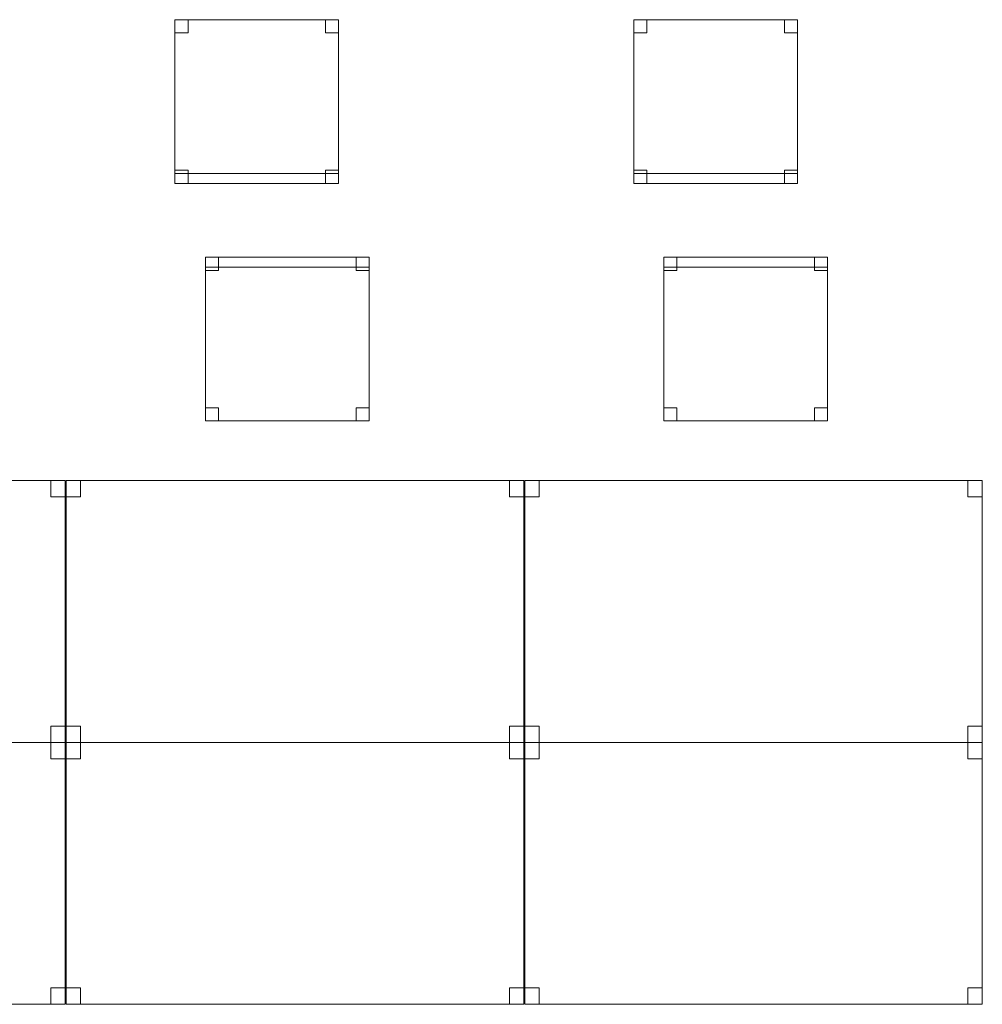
# Model space of a CAD drawing. Header units: metres. Extents: x 397.7 to 427.5, y 12.7 to 28.4.
# Tile 4 of 129: x 402 to 404.9, y 15.3 to 18.3. Entities that reach past the tile are written whole.
import ezdxf

# ---------------------------------------------------------------- set-up
doc = ezdxf.new("R2010")
doc.units = ezdxf.units.M
doc.layers.add('02_MOBILIARIO', color=7, linetype='Continuous', lineweight=18)
doc.layers.add('A-DETL-____-MBND', color=7, linetype='Continuous', lineweight=18)

# ---------------------------------------------------------------- blocks, each defined once
blk = doc.blocks.new('Family - Cadira d_Oficina_P4-153753-07_PCI_P4')
at = {"layer": 'A-DETL-____-MBND', "color": 253, "true_color": 0xaaaaaa}
for p, q in [((0, 0.5), (0.5, 0.5)), ((0, 0), (0, 0.5)), ((0.5, 0.5), (0, 0.5)), ((0, 0.5), (0, 0)), ((0, 0.46), (0, 0.5)), ((0, 0.5), (0.04, 0.5)), ((0.04, 0.5), (0, 0.5)), ((0, 0.5), (0, 0.46)), ((0.04, 0.5), (0.04, 0.46)), ((0.04, 0.46), (0.04, 0.5)), ((0.46, 0.46), (0.46, 0.5)), ((0.46, 0.5), (0.5, 0.5)), ((0.5, 0.5), (0.46, 0.5)), ((0.46, 0.5), (0.46, 0.46)), ((0.5, 0.5), (0.5, 0)), ((0.5, 0), (0.5, 0.5)), ((0.5, 0.5), (0.5, 0.46)), ((0.5, 0.46), (0.5, 0.5)), ((0.04, 0.46), (0, 0.46)), ((0, 0.46), (0.04, 0.46)), ((0.5, 0.46), (0.46, 0.46)), ((0.46, 0.46), (0.5, 0.46)), ((0, 0), (0, 0.04)), ((0, 0.04), (0.04, 0.04)), ((0.04, 0.04), (0, 0.04)), ((0, 0.04), (0, 0)), ((0.04, 0.04), (0.04, 0)), ((0.04, 0), (0.04, 0.04)), ((0.46, 0), (0.46, 0.04)), ((0.46, 0.04), (0.5, 0.04)), ((0.5, 0.04), (0.46, 0.04)), ((0.46, 0.04), (0.46, 0)), ((0.5, 0.04), (0.5, 0)), ((0.5, 0), (0.5, 0.04)), ((0, 0), (0, 0.03)), ((0, 0.03), (0.5, 0.03)), ((0.5, 0.03), (0, 0.03)), ((0, 0.03), (0, 0)), ((0.5, 0), (0, 0)), ((0.04, 0), (0, 0)), ((0, 0), (0.04, 0)), ((0.5, 0), (0.46, 0)), ((0.5, 0.03), (0.5, 0)), ((0.5, 0), (0.5, 0.03)), ((0, 0), (0.5, 0)), ((0.5, 0), (0, 0)), ((0, 0), (0.5, 0)), ((0.46, 0), (0.5, 0))]:
    blk.add_line(p, q, dxfattribs=at)
blk = doc.blocks.new('Family - Taula 140X80_P4-153855-07_PCI_P4')
at = {"layer": 'A-DETL-____-MBND', "color": 253, "true_color": 0xaaaaaa}
for p, q in [((0, 0), (0, 0.8001)), ((0, 0.8001), (1.3973, 0.8001)), ((1.3973, 0.8001), (0, 0.8001)), ((0, 0.8001), (0, 0)), ((0, 0.7501), (0, 0.8001)), ((0, 0.8001), (0.0437, 0.8001)), ((0.0437, 0.8001), (0, 0.8001)), ((0, 0.8001), (0, 0.7501)), ((0.0437, 0.8001), (0.0437, 0.7501)), ((0.0437, 0.7501), (0.0437, 0.8001)), ((1.3536, 0.7501), (1.3536, 0.8001)), ((1.3536, 0.8001), (1.3973, 0.8001)), ((1.3973, 0.8001), (1.3536, 0.8001)), ((1.3536, 0.8001), (1.3536, 0.7501)), ((1.3973, 0.8001), (1.3973, 0)), ((1.3973, 0), (1.3973, 0.8001)), ((1.3973, 0.8001), (1.3973, 0.7501)), ((1.3973, 0.7501), (1.3973, 0.8001)), ((0.0437, 0.7501), (0, 0.7501)), ((0, 0.7501), (0.0437, 0.7501)), ((1.3973, 0.7501), (1.3536, 0.7501)), ((1.3536, 0.7501), (1.3973, 0.7501)), ((0, 0), (0, 0.05)), ((0, 0.05), (0.0437, 0.05)), ((0.0437, 0.05), (0, 0.05)), ((0, 0.05), (0, 0)), ((0.0437, 0.05), (0.0437, 0)), ((0.0437, 0), (0.0437, 0.05)), ((1.3536, 0), (1.3536, 0.05)), ((1.3536, 0.05), (1.3973, 0.05)), ((1.3973, 0.05), (1.3536, 0.05)), ((1.3536, 0.05), (1.3536, 0)), ((1.3973, 0.05), (1.3973, 0)), ((1.3973, 0), (1.3973, 0.05)), ((1.3973, 0), (0, 0)), ((0, 0), (1.3973, 0)), ((0.0437, 0), (0, 0)), ((0, 0), (0.0437, 0)), ((1.3973, 0), (1.3536, 0)), ((1.3536, 0), (1.3973, 0))]:
    blk.add_line(p, q, dxfattribs=at)
blk = doc.blocks.new('Family - Taula 140X80_P4-153901-07_PCI_P4')
at = {"layer": 'A-DETL-____-MBND', "color": 253, "true_color": 0xaaaaaa}
for p, q in [((0, 0.8001), (0.0437, 0.8001)), ((0, 0.7501), (0, 0.8001)), ((0.0437, 0.8001), (0, 0.8001)), ((0, 0.8001), (0, 0.7501)), ((0, 0.8001), (1.3973, 0.8001)), ((0, 0), (0, 0.8001)), ((1.3973, 0.8001), (0, 0.8001)), ((0, 0.8001), (0, 0)), ((0.0437, 0.8001), (0.0437, 0.7501)), ((0.0437, 0.7501), (0.0437, 0.8001)), ((1.3536, 0.8001), (1.3973, 0.8001)), ((1.3536, 0.7501), (1.3536, 0.8001)), ((1.3973, 0.8001), (1.3536, 0.8001)), ((1.3536, 0.8001), (1.3536, 0.7501)), ((1.3973, 0.8001), (1.3973, 0.7501)), ((1.3973, 0.7501), (1.3973, 0.8001)), ((1.3973, 0.8001), (1.3973, 0)), ((1.3973, 0), (1.3973, 0.8001)), ((0.0437, 0.7501), (0, 0.7501)), ((0, 0.7501), (0.0437, 0.7501)), ((1.3973, 0.7501), (1.3536, 0.7501)), ((1.3536, 0.7501), (1.3973, 0.7501)), ((0, 0.05), (0.0437, 0.05)), ((0, 0), (0, 0.05)), ((0.0437, 0.05), (0, 0.05)), ((0, 0.05), (0, 0)), ((0.0437, 0.05), (0.0437, 0)), ((0.0437, 0), (0.0437, 0.05)), ((1.3536, 0.05), (1.3973, 0.05)), ((1.3536, 0), (1.3536, 0.05)), ((1.3973, 0.05), (1.3536, 0.05)), ((1.3536, 0.05), (1.3536, 0)), ((1.3973, 0.05), (1.3973, 0)), ((1.3973, 0), (1.3973, 0.05)), ((0.0437, 0), (0, 0)), ((0, 0), (0.0437, 0)), ((0, 0), (1.3973, 0)), ((1.3973, 0), (1.3536, 0)), ((1.3536, 0), (1.3973, 0)), ((1.3973, 0), (0, 0))]:
    blk.add_line(p, q, dxfattribs=at)
blk = doc.blocks.new('Family - Taula 140X80_P4-153943-07_PCI_P4')
at = {"layer": 'A-DETL-____-MBND', "color": 253, "true_color": 0xaaaaaa}
for p, q in [((0, 0.7501), (0, 0.8001)), ((0, 0.8001), (0.0437, 0.8001)), ((0.0437, 0.8001), (0, 0.8001)), ((0, 0.8001), (0, 0.7501)), ((0, 0), (0, 0.8001)), ((0, 0.8001), (1.3973, 0.8001)), ((1.3973, 0.8001), (0, 0.8001)), ((0, 0.8001), (0, 0)), ((0.0437, 0.8001), (0.0437, 0.7501)), ((0.0437, 0.7501), (0.0437, 0.8001)), ((1.3536, 0.7501), (1.3536, 0.8001)), ((1.3536, 0.8001), (1.3973, 0.8001)), ((1.3973, 0.8001), (1.3536, 0.8001)), ((1.3536, 0.8001), (1.3536, 0.7501)), ((1.3973, 0.8001), (1.3973, 0.7501)), ((1.3973, 0.7501), (1.3973, 0.8001)), ((1.3973, 0.8001), (1.3973, 0)), ((1.3973, 0), (1.3973, 0.8001)), ((0.0437, 0.7501), (0, 0.7501)), ((0, 0.7501), (0.0437, 0.7501)), ((1.3973, 0.7501), (1.3536, 0.7501)), ((1.3536, 0.7501), (1.3973, 0.7501)), ((0, 0), (0, 0.05)), ((0, 0.05), (0.0437, 0.05)), ((0.0437, 0.05), (0, 0.05)), ((0, 0.05), (0, 0)), ((0.0437, 0.05), (0.0437, 0)), ((0.0437, 0), (0.0437, 0.05)), ((1.3536, 0), (1.3536, 0.05)), ((1.3536, 0.05), (1.3973, 0.05)), ((1.3973, 0.05), (1.3536, 0.05)), ((1.3536, 0.05), (1.3536, 0)), ((1.3973, 0.05), (1.3973, 0)), ((1.3973, 0), (1.3973, 0.05)), ((1.3973, 0), (0, 0)), ((0, 0), (1.3973, 0)), ((0.0437, 0), (0, 0)), ((0, 0), (0.0437, 0)), ((1.3973, 0), (1.3536, 0)), ((1.3536, 0), (1.3973, 0))]:
    blk.add_line(p, q, dxfattribs=at)
blk = doc.blocks.new('Family - Cadira d_Oficina_P4-154056-07_PCI_P4')
at = {"layer": 'A-DETL-____-MBND', "color": 253, "true_color": 0xaaaaaa}
for p, q in [((0, 0.5), (0.5, 0.5)), ((0, 0), (0, 0.5)), ((0.5, 0.5), (0, 0.5)), ((0, 0.5), (0, 0)), ((0, 0.46), (0, 0.5)), ((0, 0.5), (0.04, 0.5)), ((0.04, 0.5), (0, 0.5)), ((0, 0.5), (0, 0.46)), ((0.04, 0.5), (0.04, 0.46)), ((0.04, 0.46), (0.04, 0.5)), ((0.46, 0.46), (0.46, 0.5)), ((0.46, 0.5), (0.5, 0.5)), ((0.5, 0.5), (0.46, 0.5)), ((0.46, 0.5), (0.46, 0.46)), ((0.5, 0.5), (0.5, 0)), ((0.5, 0), (0.5, 0.5)), ((0.5, 0.5), (0.5, 0.46)), ((0.5, 0.46), (0.5, 0.5)), ((0.04, 0.46), (0, 0.46)), ((0, 0.46), (0.04, 0.46)), ((0.5, 0.46), (0.46, 0.46)), ((0.46, 0.46), (0.5, 0.46)), ((0, 0), (0, 0.04)), ((0, 0.04), (0.04, 0.04)), ((0.04, 0.04), (0, 0.04)), ((0, 0.04), (0, 0)), ((0.04, 0.04), (0.04, 0)), ((0.04, 0), (0.04, 0.04)), ((0.46, 0), (0.46, 0.04)), ((0.46, 0.04), (0.5, 0.04)), ((0.5, 0.04), (0.46, 0.04)), ((0.46, 0.04), (0.46, 0)), ((0.5, 0.04), (0.5, 0)), ((0.5, 0), (0.5, 0.04)), ((0, 0), (0, 0.03)), ((0, 0.03), (0.5, 0.03)), ((0.5, 0.03), (0, 0.03)), ((0, 0.03), (0, 0)), ((0.04, 0), (0, 0)), ((0, 0), (0.04, 0)), ((0.5, 0), (0, 0)), ((0.5, 0), (0.46, 0)), ((0.5, 0.03), (0.5, 0)), ((0.5, 0), (0.5, 0.03)), ((0.5, 0), (0, 0)), ((0, 0), (0.5, 0)), ((0, 0), (0.5, 0)), ((0.46, 0), (0.5, 0))]:
    blk.add_line(p, q, dxfattribs=at)
blk = doc.blocks.new('Family - Taula 140X80_P4-154068-07_PCI_P4')
at = {"layer": 'A-DETL-____-MBND', "color": 253, "true_color": 0xaaaaaa}
for p, q in [((0, 0.8001), (1.3973, 0.8001)), ((0, 0), (0, 0.8001)), ((1.3973, 0.8001), (0, 0.8001)), ((0, 0.8001), (0, 0)), ((0, 0.8001), (0.0437, 0.8001)), ((0, 0.7501), (0, 0.8001)), ((0.0437, 0.8001), (0, 0.8001)), ((0, 0.8001), (0, 0.7501)), ((0.0437, 0.8001), (0.0437, 0.7501)), ((0.0437, 0.7501), (0.0437, 0.8001)), ((1.3536, 0.8001), (1.3973, 0.8001)), ((1.3536, 0.7501), (1.3536, 0.8001)), ((1.3973, 0.8001), (1.3536, 0.8001)), ((1.3536, 0.8001), (1.3536, 0.7501)), ((1.3973, 0.8001), (1.3973, 0)), ((1.3973, 0), (1.3973, 0.8001)), ((1.3973, 0.8001), (1.3973, 0.7501)), ((1.3973, 0.7501), (1.3973, 0.8001)), ((0.0437, 0.7501), (0, 0.7501)), ((0, 0.7501), (0.0437, 0.7501)), ((1.3973, 0.7501), (1.3536, 0.7501)), ((1.3536, 0.7501), (1.3973, 0.7501)), ((0, 0.05), (0.0437, 0.05)), ((0, 0), (0, 0.05)), ((0.0437, 0.05), (0, 0.05)), ((0, 0.05), (0, 0)), ((0.0437, 0.05), (0.0437, 0)), ((0.0437, 0), (0.0437, 0.05)), ((1.3536, 0.05), (1.3973, 0.05)), ((1.3536, 0), (1.3536, 0.05)), ((1.3973, 0.05), (1.3536, 0.05)), ((1.3536, 0.05), (1.3536, 0)), ((1.3973, 0.05), (1.3973, 0)), ((1.3973, 0), (1.3973, 0.05)), ((0, 0), (1.3973, 0)), ((0.0437, 0), (0, 0)), ((0, 0), (0.0437, 0)), ((1.3973, 0), (1.3536, 0)), ((1.3536, 0), (1.3973, 0)), ((1.3973, 0), (0, 0))]:
    blk.add_line(p, q, dxfattribs=at)
blk = doc.blocks.new('Family - Taula 140X80_P4-154221-07_PCI_P4')
at = {"layer": 'A-DETL-____-MBND', "color": 253, "true_color": 0xaaaaaa}
for p, q in [((0, 0), (0, 0.8001)), ((0, 0.8001), (1.3973, 0.8001)), ((1.3973, 0.8001), (0, 0.8001)), ((0, 0.8001), (0, 0)), ((0, 0.7501), (0, 0.8001)), ((0, 0.8001), (0.0437, 0.8001)), ((0.0437, 0.8001), (0, 0.8001)), ((0, 0.8001), (0, 0.7501)), ((0.0437, 0.8001), (0.0437, 0.7501)), ((0.0437, 0.7501), (0.0437, 0.8001)), ((1.3536, 0.7501), (1.3536, 0.8001)), ((1.3536, 0.8001), (1.3973, 0.8001)), ((1.3973, 0.8001), (1.3536, 0.8001)), ((1.3536, 0.8001), (1.3536, 0.7501)), ((1.3973, 0.8001), (1.3973, 0.7501)), ((1.3973, 0.7501), (1.3973, 0.8001)), ((1.3973, 0.8001), (1.3973, 0)), ((1.3973, 0), (1.3973, 0.8001)), ((0.0437, 0.7501), (0, 0.7501)), ((0, 0.7501), (0.0437, 0.7501)), ((1.3973, 0.7501), (1.3536, 0.7501)), ((1.3536, 0.7501), (1.3973, 0.7501)), ((0, 0), (0, 0.05)), ((0, 0.05), (0.0437, 0.05)), ((0.0437, 0.05), (0, 0.05)), ((0, 0.05), (0, 0)), ((0.0437, 0.05), (0.0437, 0)), ((0.0437, 0), (0.0437, 0.05)), ((1.3536, 0), (1.3536, 0.05)), ((1.3536, 0.05), (1.3973, 0.05)), ((1.3973, 0.05), (1.3536, 0.05)), ((1.3536, 0.05), (1.3536, 0)), ((1.3973, 0.05), (1.3973, 0)), ((1.3973, 0), (1.3973, 0.05)), ((1.3973, 0), (0, 0)), ((0, 0), (1.3973, 0)), ((0.0437, 0), (0, 0)), ((0, 0), (0.0437, 0)), ((1.3973, 0), (1.3536, 0)), ((1.3536, 0), (1.3973, 0))]:
    blk.add_line(p, q, dxfattribs=at)
blk = doc.blocks.new('Family - Taula 140X80_P4-154410-07_PCI_P4')
at = {"layer": 'A-DETL-____-MBND', "color": 253, "true_color": 0xaaaaaa}
for p, q in [((0, 0.8001), (0.0437, 0.8001)), ((0, 0.7501), (0, 0.8001)), ((0.0437, 0.8001), (0, 0.8001)), ((0, 0.8001), (0, 0.7501)), ((0, 0.8001), (1.3973, 0.8001)), ((0, 0), (0, 0.8001)), ((1.3973, 0.8001), (0, 0.8001)), ((0, 0.8001), (0, 0)), ((0.0437, 0.8001), (0.0437, 0.7501)), ((0.0437, 0.7501), (0.0437, 0.8001)), ((1.3536, 0.8001), (1.3973, 0.8001)), ((1.3536, 0.7501), (1.3536, 0.8001)), ((1.3973, 0.8001), (1.3536, 0.8001)), ((1.3536, 0.8001), (1.3536, 0.7501)), ((1.3973, 0.8001), (1.3973, 0.7501)), ((1.3973, 0.7501), (1.3973, 0.8001)), ((1.3973, 0.8001), (1.3973, 0)), ((1.3973, 0), (1.3973, 0.8001)), ((0.0437, 0.7501), (0, 0.7501)), ((0, 0.7501), (0.0437, 0.7501)), ((1.3973, 0.7501), (1.3536, 0.7501)), ((1.3536, 0.7501), (1.3973, 0.7501)), ((0, 0.05), (0.0437, 0.05)), ((0, 0), (0, 0.05)), ((0.0437, 0.05), (0, 0.05)), ((0, 0.05), (0, 0)), ((0.0437, 0.05), (0.0437, 0)), ((0.0437, 0), (0.0437, 0.05)), ((1.3536, 0.05), (1.3973, 0.05)), ((1.3536, 0), (1.3536, 0.05)), ((1.3973, 0.05), (1.3536, 0.05)), ((1.3536, 0.05), (1.3536, 0)), ((1.3973, 0.05), (1.3973, 0)), ((1.3973, 0), (1.3973, 0.05)), ((0.0437, 0), (0, 0)), ((0, 0), (0.0437, 0)), ((0, 0), (1.3973, 0)), ((1.3973, 0), (1.3536, 0)), ((1.3536, 0), (1.3973, 0)), ((1.3973, 0), (0, 0))]:
    blk.add_line(p, q, dxfattribs=at)
blk = doc.blocks.new('Family - Cadira d_Oficina_P4-154517-07_PCI_P4')
at = {"layer": 'A-DETL-____-MBND', "color": 253, "true_color": 0xaaaaaa}
for p, q in [((0, 0.46), (0, 0.5)), ((0, 0.5), (0.04, 0.5)), ((0.04, 0.5), (0, 0.5)), ((0, 0.5), (0, 0.46)), ((0, 0), (0, 0.5)), ((0, 0.5), (0.5, 0.5)), ((0.5, 0.5), (0, 0.5)), ((0, 0.5), (0, 0)), ((0, 0.47), (0, 0.5)), ((0, 0.5), (0.5, 0.5)), ((0.5, 0.5), (0, 0.5)), ((0, 0.5), (0, 0.47)), ((0.04, 0.5), (0.04, 0.46)), ((0.04, 0.46), (0.04, 0.5)), ((0.46, 0.46), (0.46, 0.5)), ((0.46, 0.5), (0.5, 0.5)), ((0.5, 0.5), (0.46, 0.5)), ((0.46, 0.5), (0.46, 0.46)), ((0.5, 0.5), (0.5, 0)), ((0.5, 0), (0.5, 0.5)), ((0.5, 0.5), (0.5, 0.47)), ((0.5, 0.47), (0.5, 0.5)), ((0.5, 0.5), (0.5, 0.46)), ((0.5, 0.46), (0.5, 0.5)), ((0.5, 0.47), (0, 0.47)), ((0, 0.47), (0.5, 0.47)), ((0.04, 0.46), (0, 0.46)), ((0, 0.46), (0.04, 0.46)), ((0.5, 0.46), (0.46, 0.46)), ((0.46, 0.46), (0.5, 0.46)), ((0, 0), (0, 0.04)), ((0, 0.04), (0.04, 0.04)), ((0.04, 0.04), (0, 0.04)), ((0, 0.04), (0, 0)), ((0.04, 0.04), (0.04, 0)), ((0.04, 0), (0.04, 0.04)), ((0.46, 0), (0.46, 0.04)), ((0.46, 0.04), (0.5, 0.04)), ((0.5, 0.04), (0.46, 0.04)), ((0.46, 0.04), (0.46, 0)), ((0.5, 0.04), (0.5, 0)), ((0.5, 0), (0.5, 0.04)), ((0.5, 0), (0, 0)), ((0, 0), (0.5, 0)), ((0.04, 0), (0, 0)), ((0, 0), (0.04, 0)), ((0.5, 0), (0.46, 0)), ((0.46, 0), (0.5, 0))]:
    blk.add_line(p, q, dxfattribs=at)
blk = doc.blocks.new('Family - Cadira d_Oficina_P4-154531-07_PCI_P4')
at = {"layer": 'A-DETL-____-MBND', "color": 253, "true_color": 0xaaaaaa}
for p, q in [((0, 0.46), (0, 0.5)), ((0, 0.5), (0.04, 0.5)), ((0.04, 0.5), (0, 0.5)), ((0, 0.5), (0, 0.46)), ((0, 0.47), (0, 0.5)), ((0, 0.5), (0.5, 0.5)), ((0.5, 0.5), (0, 0.5)), ((0, 0.5), (0, 0.47)), ((0, 0), (0, 0.5)), ((0, 0.5), (0.5, 0.5)), ((0.5, 0.5), (0, 0.5)), ((0, 0.5), (0, 0)), ((0.04, 0.5), (0.04, 0.46)), ((0.04, 0.46), (0.04, 0.5)), ((0.46, 0.46), (0.46, 0.5)), ((0.46, 0.5), (0.5, 0.5)), ((0.5, 0.5), (0.46, 0.5)), ((0.46, 0.5), (0.46, 0.46)), ((0.5, 0.5), (0.5, 0.47)), ((0.5, 0.47), (0.5, 0.5)), ((0.5, 0.5), (0.5, 0)), ((0.5, 0), (0.5, 0.5)), ((0.5, 0.5), (0.5, 0.46)), ((0.5, 0.46), (0.5, 0.5)), ((0.5, 0.47), (0, 0.47)), ((0, 0.47), (0.5, 0.47)), ((0.04, 0.46), (0, 0.46)), ((0, 0.46), (0.04, 0.46)), ((0.5, 0.46), (0.46, 0.46)), ((0.46, 0.46), (0.5, 0.46)), ((0, 0), (0, 0.04)), ((0, 0.04), (0.04, 0.04)), ((0.04, 0.04), (0, 0.04)), ((0, 0.04), (0, 0)), ((0.04, 0.04), (0.04, 0)), ((0.04, 0), (0.04, 0.04)), ((0.46, 0), (0.46, 0.04)), ((0.46, 0.04), (0.5, 0.04)), ((0.5, 0.04), (0.46, 0.04)), ((0.46, 0.04), (0.46, 0)), ((0.5, 0.04), (0.5, 0)), ((0.5, 0), (0.5, 0.04)), ((0.04, 0), (0, 0)), ((0, 0), (0.04, 0)), ((0.5, 0), (0, 0)), ((0, 0), (0.5, 0)), ((0.5, 0), (0.46, 0)), ((0.46, 0), (0.5, 0))]:
    blk.add_line(p, q, dxfattribs=at)
blk = doc.blocks.new('LONDR55-XX_ZZ-ARQ-CAA-M3D-Londres55_ifc-1-07_PCI_P4')
at = {"layer": '02_MOBILIARIO', "color": 253, "lineweight": 18, "true_color": 0xaaaaaa}
for name, p in [('Family - Cadira d_Oficina_P4-153753-07_PCI_P4', (402.4693, 17.8277)), ('Family - Cadira d_Oficina_P4-154056-07_PCI_P4', (403.8705, 17.8277)), ('Family - Cadira d_Oficina_P4-154531-07_PCI_P4', (402.5623, 17.1018)), ('Family - Cadira d_Oficina_P4-154517-07_PCI_P4', (403.9623, 17.1018)), ('Family - Taula 140X80_P4-154410-07_PCI_P4', (400.7364, 16.1195)), ('Family - Taula 140X80_P4-153901-07_PCI_P4', (402.1376, 16.1195)), ('Family - Taula 140X80_P4-154068-07_PCI_P4', (403.5376, 16.1195)), ('Family - Taula 140X80_P4-153943-07_PCI_P4', (400.7364, 15.3195)), ('Family - Taula 140X80_P4-154221-07_PCI_P4', (402.1376, 15.3195)), ('Family - Taula 140X80_P4-153855-07_PCI_P4', (403.5376, 15.3195))]:
    blk.add_blockref(name, p, dxfattribs=at)

msp = doc.modelspace()

# ---------------------------------------------------------------- block references
at = {"lineweight": 5}
msp.add_blockref('LONDR55-XX_ZZ-ARQ-CAA-M3D-Londres55_ifc-1-07_PCI_P4', (0, 0), dxfattribs=at)

doc.saveas('drawing.dxf')
